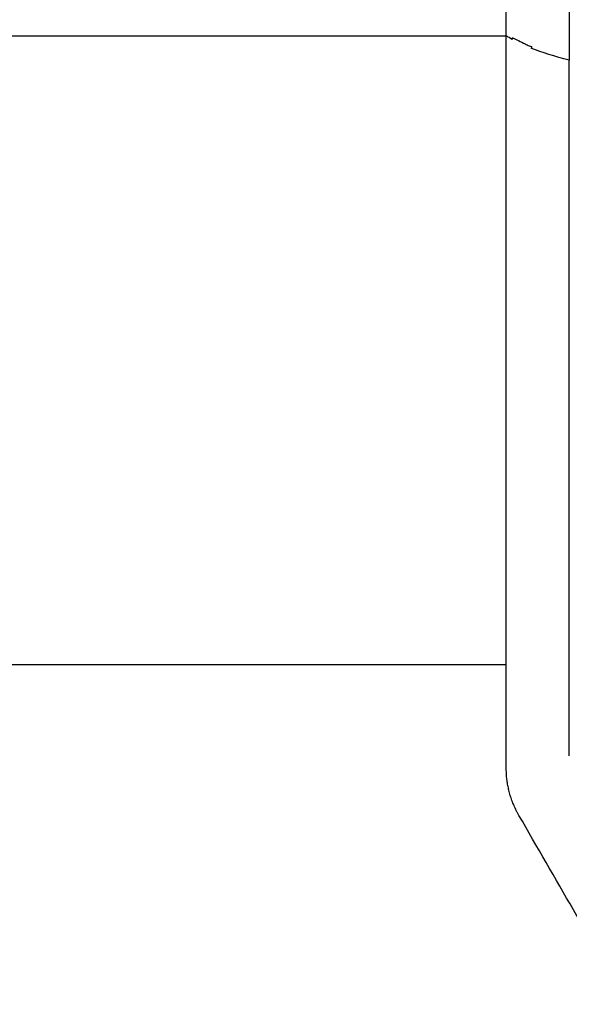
# Model space of a CAD drawing. Header units: millimetres. Extents: x -0.43 to 1.28, y -0.94 to 1.34.
# Tile 37 of 177: x 0.1754 to 0.2452, y 0.1566 to 0.2817. Entities that reach past the tile are written whole.
import ezdxf

# ---------------------------------------------------------------- set-up
doc = ezdxf.new("R2010")
doc.units = ezdxf.units.MM

msp = doc.modelspace()

# ---------------------------------------------------------------- linework, layer by layer
at = {"color": 7, "linetype": 'Continuous', "lineweight": 25}
for p, q in [((0.06553, 0.27962), (0.23719, 0.27962)), ((0.24044, 0.27821), (0.24044, 0.27821)), ((0.04869, 0.19977), (0.23719, 0.19977))]:
    msp.add_line(p, q, dxfattribs=at)
for points in [[(0.23719, 0.27962), (0.23719, 0.32333), (0.23719, 0.3669), (0.23719, 0.41005)], [(0.23719, 0.27096), (0.23719, 0.27385), (0.23719, 0.27673), (0.23719, 0.27962)], [(0.23795, 0.27914), (0.23767, 0.27929), (0.23742, 0.27945), (0.23719, 0.27962)], [(0.23794, 0.27937), (0.23794, 0.27929), (0.23794, 0.27921), (0.23795, 0.27914)], [(0.24039, 0.278), (0.24041, 0.27807), (0.24042, 0.27814), (0.24044, 0.27821)], [(0.24519, 0.27651), (0.24333, 0.27698), (0.24173, 0.27748), (0.24039, 0.278)], [(0.23719, 0.2694), (0.23719, 0.26992), (0.23719, 0.27044), (0.23719, 0.27096)], [(0.23719, 0.26758), (0.23719, 0.26819), (0.23719, 0.26879), (0.23719, 0.2694)], [(0.23719, 0.19977), (0.23719, 0.22238), (0.23719, 0.245), (0.23719, 0.26758)], [(0.23719, 0.18658), (0.23719, 0.19098), (0.23719, 0.19538), (0.23719, 0.19977)], [(0.25265, 0.15659), (0.24803, 0.16458), (0.24341, 0.17258), (0.2388, 0.18058)]]:
    msp.add_open_spline(points, degree=3, dxfattribs=at)
for points, knots in [([(0.24519, 0.37841), (0.24519, 0.36161), (0.24519, 0.34468), (0.24519, 0.31068), (0.24519, 0.29361), (0.24519, 0.27651)], [0, 0, 0, 0, 0.5, 0.5, 1, 1, 1, 1]), ([(0.23794, 0.27937), (0.23798, 0.27935), (0.23805, 0.27932), (0.23819, 0.27926), (0.23835, 0.27919), (0.23873, 0.279), (0.23915, 0.2788), (0.2396, 0.27857), (0.23984, 0.27845), (0.24008, 0.27834), (0.24028, 0.27826), (0.2404, 0.27822), (0.24044, 0.27821)], [0, 0, 0, 0, 0.060505, 0.11628, 0.194543, 0.285042, 0.622704, 0.707268, 0.791895, 0.883976, 0.961301, 1, 1, 1, 1]), ([(0.24519, 0.18815), (0.24517, 0.18989), (0.24519, 0.19163), (0.24519, 0.19736), (0.24519, 0.20136), (0.24519, 0.22913), (0.24519, 0.25285), (0.24519, 0.27651)], [0, 0, 0, 0, 0.017155, 0.017155, 0.0566366, 0.0566366, 0.2916997, 0.2916997, 0.2916997, 0.2916997]), ([(0.2388, 0.18058), (0.23874, 0.18068), (0.23862, 0.18089), (0.23846, 0.1812), (0.23831, 0.18151), (0.23817, 0.18183), (0.23804, 0.18215), (0.23791, 0.18247), (0.2378, 0.1828), (0.23769, 0.18313), (0.23757, 0.18356), (0.23745, 0.18408), (0.23733, 0.1847), (0.23725, 0.18532), (0.2372, 0.18595), (0.23719, 0.18637), (0.23719, 0.18658)], [0, 0, 0, 0, 0.05558, 0.110996, 0.166295, 0.221524, 0.27673, 0.331959, 0.387258, 0.442674, 0.498253, 0.598884, 0.699095, 0.799166, 0.899375, 1, 1, 1, 1])]:
    msp.add_open_spline(points, degree=3, knots=knots, dxfattribs=at)

doc.saveas('drawing.dxf')
